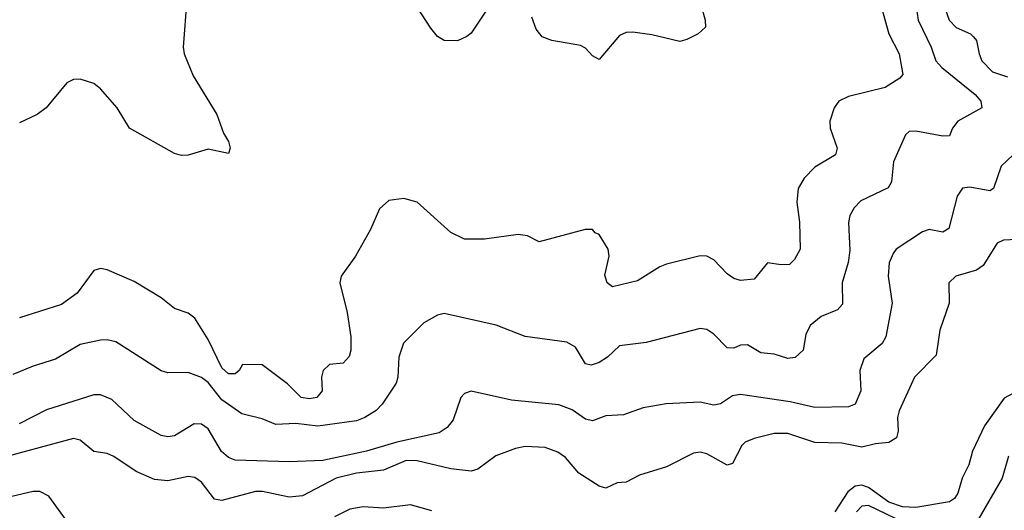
# Model space of a CAD drawing. Header units: inches. Extents: x 884549 to 1028252, y 526810 to 653624.
# Tile 144 of 256: x 951570 to 954493, y 560815 to 562272. Entities that reach past the tile are written whole.
import ezdxf

# ---------------------------------------------------------------- set-up
doc = ezdxf.new("R2010")
doc.units = ezdxf.units.IN
doc.header["$MEASUREMENT"] = 0
doc.layers.add('A9556', color=7, linetype='Continuous')

msp = doc.modelspace()

# ---------------------------------------------------------------- linework, layer by layer
at = {"layer": 'A9556', "color": 5}
for points, elevation in [([(952066, 562334), (952055.3, 562190), (952058, 562170), (952084.8, 562104.8), (952154.9, 561990), (952175.1, 561935.1), (952190.3, 561909.7), (952194.9, 561890), (952190, 561874), (952130, 561887.2), (952070, 561869), (952050, 561868.2), (952030, 561874.8), (951896.3, 561950), (951859.2, 562010), (951810, 562066.2), (951790, 562082.7), (951750, 562095.6), (951730, 562093.7), (951710, 562084.2), (951648.4, 562010), (951621.6, 561990), (951570, 561965.1)], 2180), ([(952970, 562320.7), (952910, 562232), (952897.8, 562222.2), (952870, 562208.5), (952830, 562209.7), (952810, 562222), (952790, 562246.9), (952724.2, 562350)], 2180), ([(954231.4, 562310), (954236.8, 562270), (954275.5, 562190), (954289.4, 562150), (954307, 562130), (954406, 562050), (954423.1, 562030), (954426, 562010), (954354.6, 561970), (954339.1, 561950), (954330, 561926.4), (954310, 561926.1), (954230, 561941.1), (954210, 561939.3), (954199, 561930), (954163.6, 561850), (954157.3, 561790), (954147.8, 561772.2), (954066.6, 561733.4), (954046.5, 561713.5), (954034.3, 561690), (954030.1, 561669.9), (954033.9, 561586.1), (954028.9, 561551.1), (954011, 561490), (954012.6, 561427.4), (953998, 561410), (953949.5, 561390.5), (953916.1, 561363.9), (953903.4, 561336.6), (953895.2, 561290), (953871.7, 561268.3), (953850, 561266), (953810, 561278.9), (953770, 561282.2), (953730, 561306.6), (953710, 561305.2), (953690, 561296.5), (953670, 561297.6), (953630, 561338), (953610, 561352.1), (953590, 561354.5), (953430, 561312.8), (953350, 561303.5), (953315, 561270), (953290, 561254.2), (953266.1, 561246.1), (953250, 561249.8), (953219.7, 561299.7), (953194.3, 561314.3), (953070, 561331.1), (952984.7, 561364.7), (952830, 561398.9), (952810, 561394.7), (952770, 561371.3), (952709.3, 561310.7), (952695.5, 561270), (952692.8, 561210), (952687.1, 561192.9), (952646, 561130), (952628.4, 561111.6), (952594.4, 561090), (952570, 561080.4), (952455.5, 561064.5), (952390, 561072.2), (952330, 561069.9), (952290, 561086.6), (952230, 561101.4), (952170, 561142.5), (952130, 561194.6), (952110, 561209), (952070, 561223.6), (952010, 561223.1), (951990, 561228.9), (951855.1, 561315.1), (951830, 561321.2), (951810, 561319.8), (951750, 561307.5), (951676.3, 561263.7), (951610, 561243.2), (951550, 561218)], 2240), ([(954128, 562308), (954149.4, 562230), (954180.4, 562170), (954191.4, 562108.6), (954182.2, 562097.8), (954139.3, 562070), (954030, 562043.6), (954001.7, 562030), (953987.8, 562010), (953975, 561970), (953975.8, 561950), (953996.1, 561890), (953992, 561870), (953930, 561834.2), (953898.7, 561801.3), (953880.7, 561770), (953877.3, 561730), (953885.2, 561670), (953886.5, 561590), (953870, 561559.6), (953854.9, 561545.1), (953830, 561543.4), (953790, 561549.7), (953750, 561501.6), (953710, 561496.9), (953690, 561503.1), (953670, 561517.2), (953630, 561559.1), (953610, 561569.7), (953590, 561571), (953490, 561545.6), (953470, 561537.8), (953403.6, 561496.4), (953330, 561478.9), (953314, 561490), (953306.6, 561513.4), (953319.7, 561570), (953316.4, 561590), (953290, 561633.6), (953278.4, 561638.4), (953270, 561649), (953248.4, 561648.4), (953112.1, 561612.1), (953077.2, 561630), (953050, 561634.2), (952950, 561620.3), (952890, 561620.3), (952850, 561639.7), (952750, 561729.7), (952710, 561740.5), (952665.4, 561734.6), (952638.4, 561710), (952611.5, 561648.5), (952566.7, 561570), (952524.6, 561510), (952520.2, 561490), (952542.4, 561402.4), (952553, 561330), (952552.8, 561290), (952548.3, 561271.7), (952530, 561251.7), (952490, 561247.7), (952471.3, 561230), (952465.6, 561210), (952468.4, 561170), (952451.7, 561150), (952430, 561145.8), (952405.8, 561150), (952365.4, 561190), (952290, 561246.6), (952231.7, 561248.3), (952221.8, 561230), (952210, 561220.5), (952190, 561220.2), (952170, 561238.3), (952130, 561321.7), (952090, 561385.7), (952070, 561400.7), (952030, 561414.4), (951990, 561446), (951910, 561494), (951830, 561529), (951810, 561532.9), (951790, 561526.9), (951740.6, 561459.4), (951694, 561425.9), (951570, 561386.5)], 2220), ([(953594, 562310), (953604.9, 562270), (953605.5, 562250), (953584, 562230), (953550, 562213.3), (953530, 562206.6), (953446.3, 562226.3), (953390, 562235.1), (953370, 562234), (953350, 562224.5), (953290, 562154), (953270, 562164), (953250, 562187), (953234.9, 562194.9), (953150, 562209.7), (953121.1, 562221.1), (953103.2, 562243.2), (953090, 562279.3)], 2180), ([(954314.9, 562310), (954328.7, 562270), (954350, 562248.6), (954391.9, 562230), (954401.3, 562221.3), (954410.1, 562210), (954417.7, 562170), (954426.3, 562150), (954457.1, 562117.1), (954501.9, 562101.9)], 2260), ([(954518.9, 561870), (954483.1, 561836.9), (954460.8, 561770), (954450, 561763.7), (954390, 561774.6), (954368.9, 561771.1), (954352.2, 561747.8), (954328.4, 561651.6), (954310, 561640.9), (954270, 561649), (954250, 561641.8), (954171.8, 561590), (954162.6, 561577.4), (954151.1, 561550), (954148.1, 561510), (954159.4, 561430), (954140.6, 561330), (954130.1, 561309.9), (954075.7, 561264.3), (954063.5, 561230), (954066.6, 561170), (954050.1, 561129.9), (954030, 561122.3), (953930, 561119.9), (953857.1, 561137.1), (953710, 561158.5), (953685.7, 561154.3), (953650, 561130.9), (953630, 561127.2), (953590, 561135.6), (953489.3, 561130.7), (953420.4, 561119.6), (953362, 561098), (953310, 561095), (953270, 561080.8), (953250, 561085.8), (953210, 561113.6), (953170, 561127.7), (953030, 561142), (952910, 561168.6), (952890, 561162), (952879.6, 561150), (952856.6, 561083.4), (952839.3, 561060.7), (952815.5, 561044.5), (952690, 561017.3), (952599.5, 560990), (952470, 560962.5), (952370, 560958.8), (952210, 560963.4), (952190, 560971.5), (952169.4, 560989.4), (952130, 561057), (952110, 561070.6), (952088.2, 561071.8), (952030, 561036.2), (952010, 561033), (951990, 561037.3), (951910, 561081.5), (951843.6, 561143.6), (951810, 561157.8), (951790, 561158.2), (951650, 561113.4), (951568.7, 561071.3)], 2260), ([(954530, 561619.1), (954490, 561617), (954471.5, 561608.5), (954430, 561541.6), (954410, 561527.6), (954348.5, 561510), (954327.9, 561490), (954328.6, 561430), (954300.9, 561350), (954290, 561275.6), (954226.3, 561210), (954180.6, 561110), (954175.7, 561090), (954177.6, 561050), (954172.4, 561030), (954150, 561015.9), (954110, 561012.7), (954070, 561001.9), (954010, 561014), (953930, 561016.6), (953850, 561042.8), (953810, 561042.5), (953750, 561028.5), (953723.2, 561016.8), (953713.1, 561006.9), (953686.3, 560953.7), (953670, 560949.2), (953610, 560982.6), (953590, 560987.2), (953570, 560984.9), (953490, 560944.1), (953410, 560919.2), (953370, 560898.9), (953343.4, 560896.6), (953310, 560880.4), (953290, 560886.3), (953230, 560924.9), (953190, 560971.6), (953167.4, 560987.4), (953130, 561001.2), (953070, 561004.1), (953041.5, 560998.5), (952983.7, 560976.3), (952930, 560937.5), (952910, 560931.2), (952850, 560938.2), (952750, 560961.7), (952717.5, 560962.5), (952650, 560934.5), (952570, 560924.9), (952509.6, 560910.4), (952410, 560858.3), (952370, 560854.2), (952291, 560871), (952270, 560871.1), (952170, 560843.6), (952148.3, 560848.3), (952110, 560898), (952090, 560912.1), (952070, 560915), (952010, 560902.2), (951970, 560906.2), (951916, 560930), (951850, 560974.5), (951830, 560983.2), (951790, 560989), (951750, 561023.2), (951730, 561028.5), (951494.9, 560965.1)], 2280), ([(954533.2, 561170), (954492.4, 561147.6), (954433.8, 561066.2), (954397.9, 560990), (954387.7, 560950), (954367.9, 560910), (954354.4, 560865.6), (954344.3, 560850), (954330, 560840.4), (954230, 560823.6), (954190, 560825.5), (954150, 560839.1), (954090, 560882.2), (954070, 560889.1), (954050, 560886.3), (954028.3, 560870), (953989.7, 560810.3)], 2320), ([(954504.6, 560975.4), (954486.6, 560910), (954414.2, 560785.8)], 2340), ([(951730, 560756.2), (951656.4, 560856.4), (951630, 560870.7), (951610, 560870.3), (951530, 560852.1)], 2320), ([(952793.7, 560813.7), (952730, 560830.9), (952650, 560821.7), (952590, 560824.8), (952550, 560818.2), (952504.7, 560795.3)], 2320), ([(954170, 560791), (954090, 560828.7), (954070, 560827.5), (954053.5, 560810)], 2340)]:
    msp.add_lwpolyline(points, dxfattribs=dict(at, elevation=elevation))

doc.saveas('drawing.dxf')
